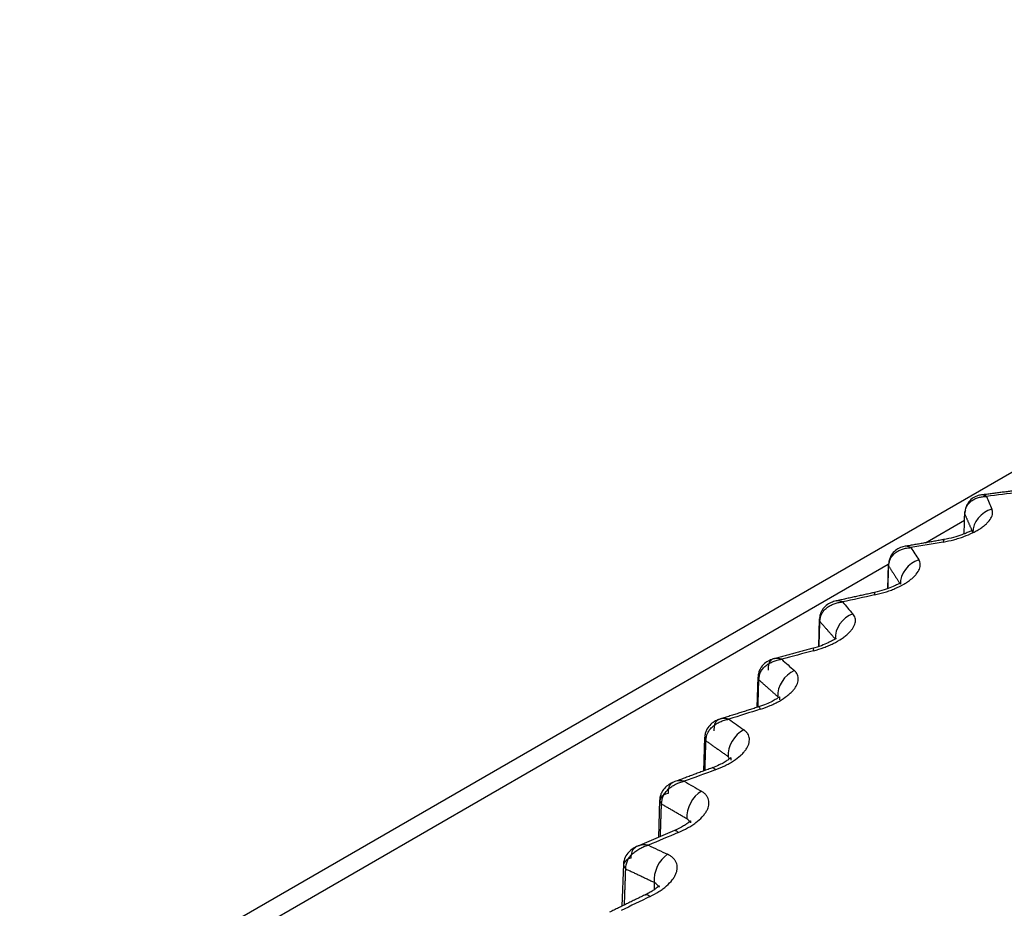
# Model space of a CAD drawing. Header units: millimetres. Extents: x 4 to 205, y 5 to 292.
# Tile 35 of 108: x 52.29 to 56.35, y 130.06 to 133.72. Entities that reach past the tile are written whole.
import ezdxf

# ---------------------------------------------------------------- set-up
doc = ezdxf.new("R2010")
doc.units = ezdxf.units.MM
doc.layers.add('1', color=7, linetype='CONTINUOUS')

msp = doc.modelspace()

# ---------------------------------------------------------------- linework, layer by layer
at = {"layer": '1', "color": 27, "linetype": 'CONTINUOUS'}
for p, q in [((59.6078, 133.7222), (46.9671, 126.4242)), ((56.024, 131.5686), (56.1853, 131.6617)), ((47.0402, 126.3818), (55.871, 131.4803)), ((55.8712, 131.4809), (55.8684, 131.3798)), ((55.8742, 131.488), (55.8715, 131.4801)), ((55.8715, 131.4801), (55.8727, 131.4724)), ((55.587, 131.2551), (55.5836, 131.1414)), ((55.5895, 131.2611), (55.5874, 131.2542)), ((55.5614, 131.1336), (55.5636, 131.124)), ((55.3343, 131.0172), (55.3304, 130.8909)), ((55.1147, 130.7685), (55.1103, 130.6291)), ((54.9296, 130.5106), (54.9245, 130.3559)), ((54.7802, 130.2451), (54.7744, 130.0726))]:
    msp.add_line(p, q, dxfattribs=at)
for points, degree in [([(56.4148, 131.7861), (56.2557, 131.7656)], 1), ([(56.4079, 131.7762), (56.3638, 131.7706), (56.3197, 131.7649), (56.2756, 131.7593)], 3), ([(56.2756, 131.7593), (56.2831, 131.7421), (56.2906, 131.7248), (56.298, 131.7076)], 3), ([(56.1889, 131.7015), (56.1858, 131.697), (56.1845, 131.692), (56.1859, 131.687)], 3), ([(56.298, 131.7076), (56.2534, 131.6961), (56.2184, 131.653), (56.2192, 131.6105)], 3), ([(56.1838, 131.6056), (56.1859, 131.687)], 1), ([(56.1859, 131.687), (56.2026, 131.6492), (56.2192, 131.6105)], 2), ([(56.1011, 131.582), (55.9408, 131.5541)], 1), ([(56.0971, 131.5718), (56.0529, 131.5641), (56.0086, 131.5565), (55.9643, 131.5488)], 3), ([(56.1011, 131.5813), (56.0992, 131.5812), (56.0978, 131.5781), (56.0971, 131.5718)], 3), ([(55.9644, 131.5489), (55.9752, 131.5321), (55.9861, 131.5152), (55.9969, 131.4984)], 3), ([(55.9969, 131.4984), (55.9531, 131.485), (55.9195, 131.4403), (55.9211, 131.3978)], 3), ([(55.8701, 131.3804), (55.8727, 131.4724)], 1), ([(55.8727, 131.4724), (55.8968, 131.4356), (55.9211, 131.3978)], 2), ([(55.816, 131.3643), (55.6553, 131.329)], 1), ([(55.8151, 131.3539), (55.771, 131.3443), (55.7268, 131.3346), (55.6826, 131.325)], 3), ([(55.8161, 131.3636), (55.815, 131.3635), (55.8147, 131.3604), (55.8151, 131.3539)], 3), ([(55.6826, 131.325), (55.6968, 131.3087), (55.711, 131.2925), (55.7252, 131.2763)], 3), ([(55.5874, 131.2542), (55.587, 131.2509), (55.5877, 131.2476), (55.5895, 131.2444)], 3), ([(55.7252, 131.2763), (55.6826, 131.2608), (55.6504, 131.2147), (55.6528, 131.1723)], 3), ([(55.5865, 131.1423), (55.5895, 131.2444)], 1), ([(55.5895, 131.2444), (55.6211, 131.2088), (55.6528, 131.1723)], 2), ([(55.5612, 131.1343), (55.401, 131.0915)], 1), ([(55.5636, 131.124), (55.5198, 131.1123), (55.476, 131.1007), (55.4322, 131.089)], 3), ([(55.4322, 131.089), (55.4496, 131.0735), (55.4671, 131.058), (55.4845, 131.0425)], 3), ([(55.3365, 131.0219), (55.3339, 131.0161), (55.3341, 131.0099), (55.3382, 131.0042)], 3), ([(55.3348, 130.8939), (55.3382, 131.0042)], 1), ([(55.3382, 131.0042), (55.377, 130.9702), (55.4159, 130.9353)], 2), ([(55.4845, 131.0425), (55.4433, 131.0251), (55.4128, 130.9776), (55.4159, 130.9353)], 3), ([(55.3383, 130.8934), (55.1794, 130.8431)], 1), ([(55.3441, 130.8833), (55.3009, 130.8697), (55.2578, 130.8561), (55.2146, 130.8425)], 3), ([(55.3386, 130.8928), (55.3394, 130.8931), (55.3412, 130.8901), (55.3441, 130.8833)], 3), ([(55.2146, 130.8425), (55.2352, 130.8278), (55.2558, 130.8132), (55.2763, 130.7985)], 3), ([(55.1166, 130.7721), (55.1143, 130.7659), (55.1152, 130.7592), (55.1203, 130.7533)], 3), ([(55.2763, 130.7985), (55.2367, 130.7793), (55.2082, 130.7304), (55.212, 130.6883)], 3), ([(55.1164, 130.6313), (55.1203, 130.7533)], 1), ([(55.1203, 130.7533), (55.1661, 130.7213), (55.212, 130.6883)], 2), ([(55.2179, 130.6795), (55.2163, 130.6825), (55.2141, 130.6854), (55.212, 130.6883)], 3), ([(55.1485, 130.6432), (54.9918, 130.5853)], 1), ([(55.1489, 130.6425), (55.1506, 130.6433), (55.1537, 130.6404), (55.158, 130.6335)], 3), ([(55.158, 130.6335), (55.1157, 130.6179), (55.0734, 130.6024), (55.0312, 130.5868)], 3), ([(55.0312, 130.5868), (55.0548, 130.5732), (55.0784, 130.5595), (55.102, 130.5458)], 3), ([(54.9646, 130.5362), (54.9356, 130.5315), (54.9211, 130.5088), (54.9372, 130.4934)], 3), ([(55.102, 130.5458), (55.0642, 130.5249), (55.0378, 130.4748), (55.0423, 130.4328)], 3), ([(54.9328, 130.3594), (54.9372, 130.4934)], 1), ([(54.9372, 130.4934), (54.9896, 130.4636), (55.0423, 130.4328)], 2), ([(55.0532, 130.4203), (55.0506, 130.4248), (55.0464, 130.4288), (55.0423, 130.4328)], 3), ([(54.9931, 130.3851), (54.8393, 130.3196)], 1), ([(55.0064, 130.376), (54.9653, 130.3585), (54.9242, 130.3411), (54.8831, 130.3236)], 3), ([(54.9934, 130.3843), (54.9962, 130.3857), (55.0005, 130.383), (55.0064, 130.376)], 3), ([(54.8831, 130.3237), (54.9095, 130.3111), (54.936, 130.2986), (54.9624, 130.2861)], 3), ([(54.9624, 130.2861), (54.9269, 130.2635), (54.9026, 130.2122), (54.9078, 130.1705)], 3), ([(54.8114, 130.2699), (54.7832, 130.2639), (54.7719, 130.2407), (54.79, 130.226)], 3), ([(54.7849, 130.0777), (54.79, 130.226)], 1), ([(54.79, 130.226), (54.8487, 130.1987), (54.9078, 130.1705)], 2), ([(54.9078, 130.1705), (54.9073, 130.1406)], 1), ([(54.9263, 130.1503), (54.9243, 130.1584), (54.916, 130.1644), (54.9078, 130.1705)], 3), ([(54.8728, 130.1206), (54.7229, 130.0475)], 1), ([(54.8902, 130.1124), (54.8505, 130.0931), (54.8109, 130.0738), (54.7712, 130.0546)], 3), ([(54.8732, 130.1198), (54.877, 130.1218), (54.8828, 130.1195), (54.8902, 130.1124)], 3)]:
    msp.add_open_spline(points, degree=degree, dxfattribs=at)
for points, knots in [([(56.1859, 131.687), (56.1875, 131.6979), (56.1898, 131.7143), (56.2022, 131.7311), (56.2136, 131.7415), (56.2271, 131.7496), (56.2422, 131.7553), (56.2585, 131.7587), (56.2699, 131.7591), (56.2756, 131.7593)], [0, 0, 0, 0, 0.248727, 0.373874, 0.499055, 0.624261, 0.749488, 0.874736, 1, 1, 1, 1]), ([(56.2568, 131.7658), (56.2497, 131.7651), (56.2358, 131.7619), (56.215, 131.7512), (56.2001, 131.7352), (56.1926, 131.7196), (56.1903, 131.7116), (56.1896, 131.7087)], [0, 0, 0, 0, 0.233327, 0.484326, 0.761991, 0.914246, 1, 1, 1, 1]), ([(56.2756, 131.7593), (56.2728, 131.7609), (56.2672, 131.7642), (56.2605, 131.7659), (56.2567, 131.7658), (56.2552, 131.7656)], [0, 0, 0, 0, 0.378364, 0.756675, 1, 1, 1, 1]), ([(56.0971, 131.5718), (56.1117, 131.5746), (56.1335, 131.5789), (56.1618, 131.5872), (56.1892, 131.5965), (56.2149, 131.6075), (56.2376, 131.6196), (56.253, 131.6292), (56.2665, 131.6391), (56.2818, 131.6527), (56.2927, 131.6664), (56.2988, 131.6798), (56.3011, 131.6895), (56.3011, 131.6989), (56.2991, 131.7047), (56.298, 131.7076)], [0, 0, 0, 0, 0.124868, 0.187439, 0.249989, 0.374814, 0.437354, 0.499898, 0.562442, 0.624981, 0.749808, 0.812358, 0.874929, 0.937484, 1, 1, 1, 1]), ([(56.2182, 131.6187), (56.2179, 131.6189), (56.2164, 131.6193), (56.2111, 131.6175), (56.197, 131.6108), (56.1734, 131.6008), (56.1394, 131.5898), (56.1136, 131.5842), (56.0992, 131.5817)], [0, 0, 0, 0, 0.043902, 0.189512, 0.354819, 0.543646, 0.758459, 1, 1, 1, 1]), ([(55.8727, 131.4724), (55.8742, 131.4834), (55.8764, 131.4999), (55.889, 131.5173), (55.9006, 131.5283), (55.9145, 131.5369), (55.93, 131.5433), (55.9467, 131.5475), (55.9585, 131.5484), (55.9644, 131.5489)], [0, 0, 0, 0, 0.248727, 0.373874, 0.499055, 0.624261, 0.749488, 0.874736, 1, 1, 1, 1]), ([(55.942, 131.5544), (55.9348, 131.5534), (55.9207, 131.5495), (55.8997, 131.5381), (55.885, 131.5218), (55.8765, 131.5038), (55.8741, 131.4931), (55.8734, 131.4873)], [0, 0, 0, 0, 0.216743, 0.449875, 0.708207, 0.850202, 1, 1, 1, 1]), ([(55.9643, 131.5488), (55.9611, 131.5504), (55.9546, 131.5534), (55.9467, 131.5547), (55.9421, 131.5545), (55.9403, 131.5541)], [0, 0, 0, 0, 0.370265, 0.740479, 1, 1, 1, 1]), ([(55.8151, 131.3539), (55.8296, 131.3574), (55.8512, 131.3627), (55.8789, 131.3722), (55.9054, 131.3828), (55.9298, 131.3949), (55.9509, 131.408), (55.965, 131.4182), (55.9771, 131.4288), (55.9903, 131.443), (55.999, 131.4572), (56.0029, 131.4708), (56.0034, 131.4806), (56.0017, 131.4899), (55.9985, 131.4956), (55.9969, 131.4984)], [0, 0, 0, 0, 0.124869, 0.187439, 0.249987, 0.374811, 0.43735, 0.499893, 0.562437, 0.624976, 0.749803, 0.812354, 0.874925, 0.937481, 1, 1, 1, 1]), ([(55.9229, 131.403), (55.9228, 131.4031), (55.9217, 131.4034), (55.9177, 131.4019), (55.9059, 131.3956), (55.885, 131.3856), (55.8534, 131.3736), (55.8285, 131.367), (55.8142, 131.3639)], [0, 0, 0, 0, 0.029135, 0.173221, 0.338881, 0.530119, 0.749977, 1, 1, 1, 1]), ([(55.6566, 131.3293), (55.6493, 131.3279), (55.6351, 131.3234), (55.6143, 131.3113), (55.5997, 131.2947), (55.5915, 131.2767), (55.5892, 131.2661), (55.5886, 131.2603)], [0, 0, 0, 0, 0.21632, 0.449047, 0.707342, 0.8496, 1, 1, 1, 1]), ([(55.6826, 131.325), (55.679, 131.3263), (55.6717, 131.329), (55.6625, 131.33), (55.6571, 131.3295), (55.6549, 131.329)], [0, 0, 0, 0, 0.36051, 0.720971, 1, 1, 1, 1]), ([(55.5895, 131.2444), (55.5909, 131.2554), (55.5931, 131.272), (55.6058, 131.2899), (55.6176, 131.3015), (55.6317, 131.3108), (55.6475, 131.3179), (55.6646, 131.3228), (55.6766, 131.3243), (55.6826, 131.325)], [0, 0, 0, 0, 0.248727, 0.373874, 0.499055, 0.624261, 0.749488, 0.874736, 1, 1, 1, 1]), ([(55.5636, 131.124), (55.5778, 131.1281), (55.5992, 131.1343), (55.626, 131.1451), (55.6514, 131.1569), (55.6744, 131.17), (55.6939, 131.1841), (55.7066, 131.1949), (55.7171, 131.206), (55.7282, 131.2207), (55.7347, 131.2353), (55.7363, 131.249), (55.735, 131.2588), (55.7316, 131.268), (55.7274, 131.2735), (55.7252, 131.2763)], [0, 0, 0, 0, 0.124868, 0.187439, 0.249989, 0.374814, 0.437354, 0.499898, 0.562442, 0.624981, 0.749808, 0.812358, 0.874929, 0.937484, 1, 1, 1, 1]), ([(55.6575, 131.1742), (55.6573, 131.1743), (55.6563, 131.1745), (55.6526, 131.1727), (55.642, 131.1663), (55.6233, 131.1563), (55.5951, 131.1443), (55.5726, 131.1373), (55.5596, 131.1338)], [0, 0, 0, 0, 0.038823, 0.185617, 0.352031, 0.541636, 0.757163, 1, 1, 1, 1]), ([(55.4021, 131.0919), (55.3949, 131.0902), (55.3808, 131.085), (55.3602, 131.0721), (55.346, 131.0553), (55.3381, 131.0373), (55.336, 131.0268), (55.3354, 131.0211)], [0, 0, 0, 0, 0.215883, 0.448283, 0.706614, 0.849102, 1, 1, 1, 1]), ([(55.3382, 131.0042), (55.3396, 131.0153), (55.3416, 131.032), (55.3544, 131.0505), (55.3663, 131.0625), (55.3806, 131.0725), (55.3966, 131.0803), (55.4138, 131.0861), (55.4261, 131.0881), (55.4322, 131.089)], [0, 0, 0, 0, 0.248727, 0.373874, 0.499055, 0.624261, 0.749488, 0.874736, 1, 1, 1, 1]), ([(55.4322, 131.089), (55.4282, 131.0902), (55.4201, 131.0926), (55.4091, 131.0932), (55.399, 131.0915), (55.3904, 131.0873), (55.3834, 131.0805), (55.3766, 131.068), (55.3767, 131.0536), (55.3768, 131.044)], [0, 0, 0, 0, 0.125264, 0.250511, 0.375738, 0.500945, 0.626125, 0.751273, 1, 1, 1, 1]), ([(55.3441, 130.8833), (55.3581, 130.8881), (55.3791, 130.8953), (55.4048, 130.9073), (55.429, 130.9201), (55.4504, 130.9343), (55.468, 130.9492), (55.4792, 130.9606), (55.4882, 130.9721), (55.4972, 130.9873), (55.5013, 131.0021), (55.5006, 131.0158), (55.4977, 131.0255), (55.4926, 131.0345), (55.4872, 131.0398), (55.4845, 131.0425)], [0, 0, 0, 0, 0.124868, 0.187439, 0.249989, 0.374814, 0.437354, 0.499898, 0.562442, 0.624981, 0.749808, 0.812358, 0.874929, 0.937484, 1, 1, 1, 1]), ([(55.4242, 130.9228), (55.4249, 130.9279), (55.4249, 130.9332), (55.4237, 130.9344), (55.4192, 130.9317), (55.4096, 130.9252), (55.393, 130.9155), (55.3682, 130.9038), (55.3482, 130.8966), (55.3368, 130.893)], [0, 0, 0, 0, 0.180776, 0.283757, 0.397358, 0.523831, 0.66541, 0.823862, 1, 1, 1, 1]), ([(55.1801, 130.8435), (55.173, 130.8414), (55.1591, 130.8356), (55.1391, 130.822), (55.1254, 130.805), (55.1179, 130.7872), (55.1159, 130.7769), (55.1155, 130.7713)], [0, 0, 0, 0, 0.21541, 0.447585, 0.70606, 0.848741, 1, 1, 1, 1]), ([(55.1203, 130.7533), (55.1216, 130.7645), (55.1235, 130.7813), (55.1363, 130.8004), (55.1482, 130.813), (55.1626, 130.8236), (55.1787, 130.8321), (55.1961, 130.8387), (55.2084, 130.8412), (55.2146, 130.8425)], [0, 0, 0, 0, 0.248727, 0.373874, 0.499055, 0.624261, 0.749488, 0.874736, 1, 1, 1, 1]), ([(55.2146, 130.8425), (55.2102, 130.8435), (55.2015, 130.8454), (55.1894, 130.8455), (55.1784, 130.8434), (55.1688, 130.8388), (55.1612, 130.8316), (55.1535, 130.8188), (55.1534, 130.8044), (55.1534, 130.7948)], [0, 0, 0, 0, 0.125264, 0.250511, 0.375738, 0.500945, 0.626125, 0.751273, 1, 1, 1, 1]), ([(55.158, 130.6335), (55.1716, 130.6389), (55.192, 130.647), (55.2166, 130.6602), (55.2394, 130.6741), (55.2591, 130.6892), (55.2748, 130.7048), (55.2845, 130.7167), (55.2919, 130.7285), (55.2985, 130.7441), (55.3003, 130.759), (55.2973, 130.7727), (55.2927, 130.7822), (55.2859, 130.791), (55.2795, 130.796), (55.2763, 130.7985)], [0, 0, 0, 0, 0.124868, 0.187439, 0.249989, 0.374814, 0.437354, 0.499898, 0.562442, 0.624981, 0.749808, 0.812358, 0.874929, 0.937484, 1, 1, 1, 1]), ([(55.2237, 130.6741), (55.2247, 130.6786), (55.2247, 130.6848), (55.2216, 130.6823), (55.2103, 130.6739), (55.1957, 130.6646), (55.1744, 130.6534), (55.157, 130.6463), (55.1471, 130.6427)], [0, 0, 0, 0, 0.19359, 0.415206, 0.541589, 0.680361, 0.832973, 1, 1, 1, 1]), ([(54.9923, 130.5856), (54.9854, 130.5832), (54.9718, 130.5768), (54.9525, 130.5627), (54.9393, 130.5455), (54.9323, 130.5279), (54.9305, 130.5178), (54.9301, 130.5124)], [0, 0, 0, 0, 0.215039, 0.447038, 0.705623, 0.848446, 1, 1, 1, 1]), ([(54.9372, 130.4934), (54.9384, 130.5046), (54.9402, 130.5215), (54.9528, 130.5412), (54.9647, 130.5543), (54.9791, 130.5656), (54.9952, 130.5748), (55.0126, 130.5822), (55.025, 130.5853), (55.0312, 130.5868)], [0, 0, 0, 0, 0.248727, 0.373874, 0.499055, 0.624261, 0.749488, 0.874736, 1, 1, 1, 1]), ([(55.0312, 130.5868), (55.0265, 130.5876), (55.017, 130.5891), (55.004, 130.5887), (54.9921, 130.586), (54.9818, 130.581), (54.9734, 130.5734), (54.965, 130.5603), (54.9647, 130.5458), (54.9646, 130.5362)], [0, 0, 0, 0, 0.125264, 0.250511, 0.375738, 0.500945, 0.626125, 0.751273, 1, 1, 1, 1]), ([(55.0064, 130.376), (55.0195, 130.382), (55.0393, 130.391), (55.0625, 130.4052), (55.0838, 130.4202), (55.1018, 130.4361), (55.1154, 130.4524), (55.1235, 130.4647), (55.1292, 130.4769), (55.1336, 130.4927), (55.133, 130.5076), (55.1277, 130.5211), (55.1214, 130.5304), (55.113, 130.5388), (55.1056, 130.5435), (55.102, 130.5458)], [0, 0, 0, 0, 0.124868, 0.187439, 0.249988, 0.374814, 0.437354, 0.499898, 0.562442, 0.624981, 0.749808, 0.812358, 0.874929, 0.937484, 1, 1, 1, 1]), ([(55.0579, 130.4163), (55.0589, 130.4203), (55.0589, 130.4254), (55.0557, 130.4222), (55.0455, 130.414), (55.0328, 130.4052), (55.0147, 130.3948), (55, 130.388), (54.9916, 130.3845)], [0, 0, 0, 0, 0.206688, 0.434383, 0.560428, 0.696093, 0.842486, 1, 1, 1, 1]), ([(54.8399, 130.3199), (54.8331, 130.3172), (54.82, 130.3103), (54.8015, 130.2956), (54.7859, 130.2742), (54.7813, 130.2563), (54.7805, 130.2459)], [0, 0, 0, 0, 0.215105, 0.44731, 0.70633, 1, 1, 1, 1]), ([(54.79, 130.226), (54.7911, 130.2373), (54.7927, 130.2542), (54.8052, 130.2744), (54.817, 130.2881), (54.8312, 130.3), (54.8472, 130.31), (54.8645, 130.3182), (54.8769, 130.3218), (54.8831, 130.3237)], [0, 0, 0, 0, 0.248727, 0.373874, 0.499055, 0.624261, 0.749488, 0.874736, 1, 1, 1, 1]), ([(54.8831, 130.3236), (54.8781, 130.3242), (54.868, 130.3253), (54.8541, 130.3242), (54.8414, 130.321), (54.8303, 130.3155), (54.8213, 130.3075), (54.8121, 130.294), (54.8117, 130.2795), (54.8114, 130.2699)], [0, 0, 0, 0, 0.125264, 0.250511, 0.375738, 0.500945, 0.626125, 0.751273, 1, 1, 1, 1]), ([(54.8902, 130.1124), (54.9029, 130.119), (54.9219, 130.1289), (54.9436, 130.1442), (54.9632, 130.16), (54.9792, 130.1767), (54.9908, 130.1936), (54.9972, 130.2062), (55.0012, 130.2186), (55.0033, 130.2345), (55.0004, 130.2494), (54.9928, 130.2626), (54.9849, 130.2715), (54.975, 130.2796), (54.9666, 130.2839), (54.9624, 130.2861)], [0, 0, 0, 0, 0.124868, 0.187439, 0.249989, 0.374814, 0.437354, 0.499898, 0.562442, 0.624981, 0.749808, 0.812358, 0.874929, 0.937484, 1, 1, 1, 1]), ([(54.928, 130.1505), (54.9287, 130.1539), (54.9284, 130.1579), (54.9252, 130.1547), (54.9163, 130.1471), (54.9056, 130.1391), (54.8906, 130.1296), (54.8784, 130.1232), (54.8715, 130.1199)], [0, 0, 0, 0, 0.216294, 0.448586, 0.574309, 0.707644, 0.849413, 1, 1, 1, 1])]:
    msp.add_open_spline(points, degree=3, knots=knots, dxfattribs=at)

doc.saveas('drawing.dxf')
